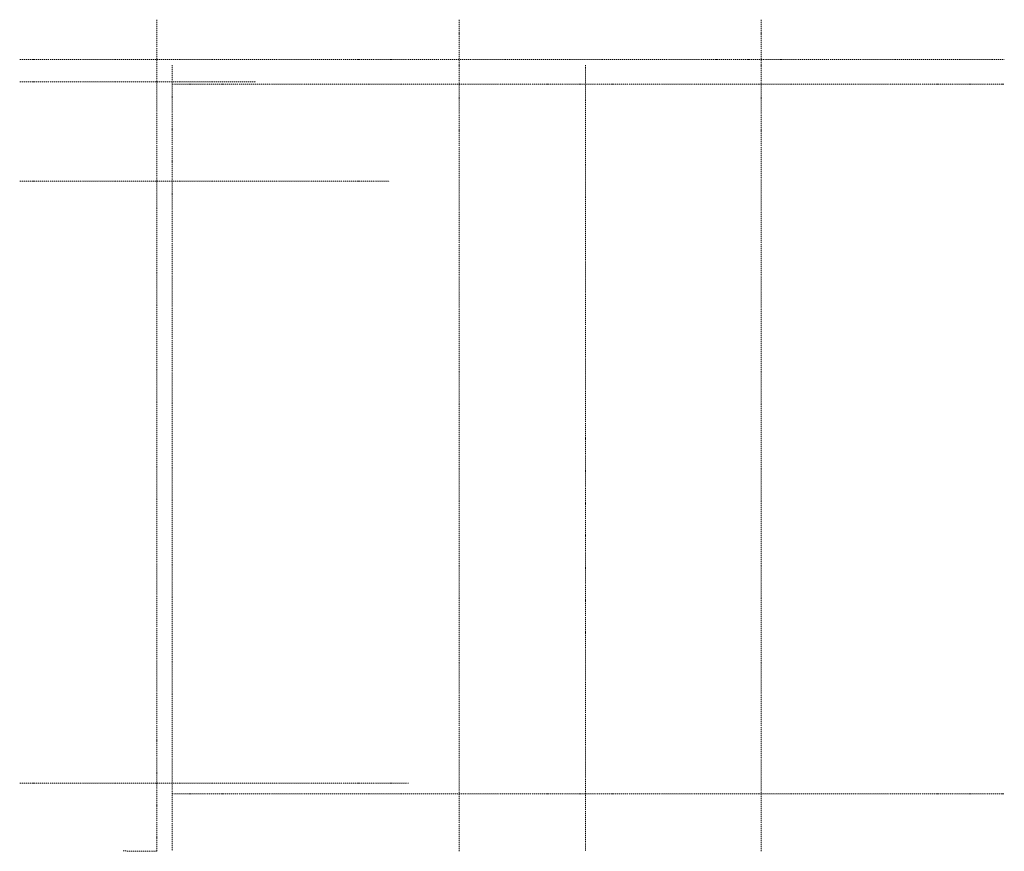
# Model space of a CAD drawing. Extents: x -1474 to 242612, y -5719 to 75879.
# Tile 13 of 13: x 223073 to 242612, y -5719 to 10782. Entities that reach past the tile are written whole.
import ezdxf

# ---------------------------------------------------------------- set-up
doc = ezdxf.new("R2010")
doc.units = 0
doc.header["$LTSCALE"] = 8
doc.header["$MEASUREMENT"] = 0
doc.linetypes.add('DASHDOT', pattern=[1, 0.5, -0.25, 0, -0.25])
doc.layers.add('0-osie-liniA', color=14, linetype='DASHDOT', lineweight=5)

msp = doc.modelspace()

# ---------------------------------------------------------------- linework, layer by layer
at = {"layer": '0-osie-liniA', "ltscale": 5}
for points in [[(225796.44218, -5719.21695), (225796.44218, 10782.36062)], [(231796.44218, 10782.36062), (231796.44218, -5715.81836)], [(237786.44218, 10782.36062), (237786.44218, -5715.81836)], [(223072.67423, 9992.23178), (242611.74677, 9992.23178)], [(226101.44218, 9879.93092), (226101.44218, -5715.81836)], [(234301.44218, 9877.23178), (234301.44218, -5715.81836)], [(223072.67423, 9547.23178), (227759.65229, 9547.23178)], [(226101.47856, 9502.23178), (242611.74677, 9502.23178)], [(223072.67423, 7577.23178), (230411.12275, 7577.23178)], [(223072.67423, -4367.76822), (230789.57647, -4367.76822)], [(226101.47856, -4577.76822), (242611.74677, -4577.76822)], [(225123.81212, -5712.48311), (225796.44218, -5719.21695)]]:
    msp.add_lwpolyline(points, dxfattribs=at)

doc.saveas('drawing.dxf')
